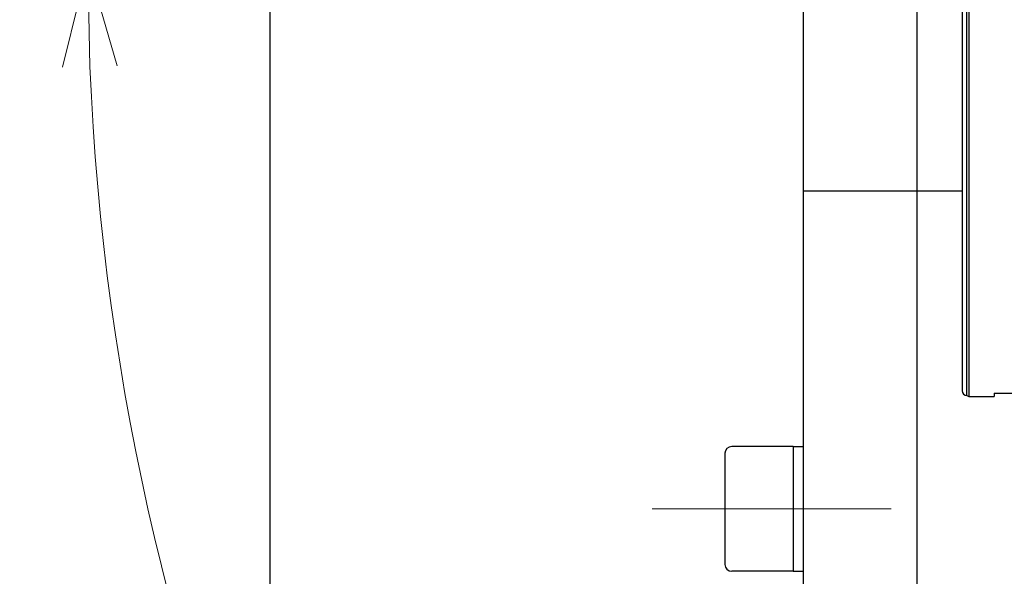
# Model space of a CAD drawing. Header units: millimetres. Extents: x 0 to 1300, y 0 to 891.
# Tile 13 of 133: x 491 to 534, y 276 to 301. Entities that reach past the tile are written whole.
import ezdxf

# ---------------------------------------------------------------- set-up
doc = ezdxf.new("R2010")
doc.units = ezdxf.units.MM
doc.header["$LTSCALE"] = 0.545669
doc.linetypes.add('CENTER', pattern=[50.8, 31.75, -6.35, 6.35, -6.35])
doc.layers.add('NoLayerName_001', color=7, linetype='Continuous')
doc.layers.add('NoLayerName_004', color=7, linetype='Continuous')
doc.styles.get("Standard").update_dxf_attribs({"font": 'txt', "bigfont": 'extfont2'})
doc.dimstyles.get("Standard").update_dxf_attribs({"dimtxt": 2.5, "dimasz": 2.5, "dimexe": 1, "dimexo": 1, "dimtad": 1, "dimdec": 3, "dimzin": 0, "dimdsep": 46, "dimtxsty": 'Standard', "dimcen": 2.5, "dimadec": 3, "dimazin": 0, "dimtfac": 0.75, "dimtdec": 3, "dimtmove": 0, "dimatfit": 3, "dimfxl": 1, "dimarcsym": 0})

# ---------------------------------------------------------------- blocks, each defined once
blk = doc.blocks.new('_OPEN30')
at = {"color": 0, "linetype": 'ByBlock', "lineweight": -2}
for p, q in [((-1, 0.267949), (0, 0)), ((0, 0), (-1, -0.267949)), ((0, 0), (-1, 0))]:
    blk.add_line(p, q, dxfattribs=at)
blk = doc.blocks.new('*D140')
at = {"layer": 'Defpoints', "color": 0}
for p in [(536.505, 303.224), (536.605, 303.224), (603.505, 260.393), (603.505, 260.293), (548.748, 208.383)]:
    blk.add_point(p, dxfattribs=at)
at = {"layer": 'NoLayerName_001', "color": 0, "linetype": 'Continuous', "lineweight": 13}
for p, q in [((533.505, 303.224), (490.992, 303.224)), ((603.505, 257.293), (603.505, 190.711))]:
    blk.add_line(p, q, dxfattribs=at)
blk.add_arc((603.505, 303.224), 109.513, 182.35452, 267.64548, dxfattribs=at)
at = {"layer": 'NoLayerName_001', "color": 0, "lineweight": 13, "xscale": 4.5, "yscale": 4.5, "zscale": 4.5}
for p, rotation in [((493.992, 303.224), 91.17725752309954), ((603.505, 193.711), 358.8227424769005)]:
    blk.add_blockref('_OPEN30', p, dxfattribs=dict(at, rotation=rotation))
at = {"layer": 'NoLayerName_001', "color": 0, "lineweight": 13, "insert": (518.353, 247.813), "char_height": 9.6, "attachment_point": 5, "rotation": 303.0533}
blk.add_mtext('\\W0.8594;90%%d', dxfattribs=at)

msp = doc.modelspace()

# ---------------------------------------------------------------- linework, layer by layer
at = {"layer": 'NoLayerName_001', "color": 7, "linetype": 'Continuous', "lineweight": 25}
for p, q in [((502.0047, 339.7624), (502.0047, 266.6825)), ((525.5047, 305.7467), (525.5047, 259.2238)), ((530.5047, 304.6738), (530.5047, 258.7238)), ((532.5047, 293.2238), (525.5047, 293.2238)), ((525.0547, 281.9721), (522.3547, 281.9721)), ((525.0547, 281.9721), (525.0547, 276.4721)), ((525.0547, 281.9721), (525.5047, 281.9721)), ((522.0547, 281.6721), (522.0547, 276.7721)), ((525.0547, 276.4721), (522.3547, 276.4721)), ((525.0547, 276.4721), (525.5047, 276.4721))]:
    msp.add_line(p, q, dxfattribs=at)
at = {"layer": 'NoLayerName_001', "color": 4, "linetype": 'CENTER', "lineweight": 13}
msp.add_line((518.8482, 279.2221), (529.375, 279.2221), dxfattribs=at)
at = {"layer": 'NoLayerName_001', "color": 7, "linetype": 'Continuous', "lineweight": 25}
for centre, start, end in [((522.3547, 281.6721), 90, 180), ((522.3547, 276.7721), 180, 270)]:
    msp.add_arc(centre, 0.3, start, end, dxfattribs=at)
at = {"layer": 'NoLayerName_004', "color": 30, "linetype": 'Continuous', "lineweight": 25}
for p, q in [((532.7047, 284.2238), (532.7047, 322.2238)), ((532.7913, 322.2738), (532.7913, 284.1738)), ((532.5047, 322.0234), (532.5047, 284.4241)), ((532.7047, 284.2238), (532.7913, 284.1738)), ((532.7913, 284.1738), (533.9047, 284.1738)), ((533.9047, 284.3238), (545.5047, 284.3238)), ((533.9047, 284.3238), (533.9047, 284.1738))]:
    msp.add_line(p, q, dxfattribs=at)
msp.add_arc((532.7047, 284.4238), 0.2, 180, 270, dxfattribs=at)

# ---------------------------------------------------------------- dimensions: what is measured, and where the dimension line sits
at = {"layer": 'NoLayerName_001', "color": 3, "linetype": 'Continuous', "lineweight": 13}
dim = msp.add_angular_dim_2l(base=(548.7484, 208.383), line1=((603.5047, 260.2928), (603.5047, 260.3928)), line2=((536.5047, 303.2238), (536.6047, 303.2238)), text='\\W0.8594;<>', dimstyle='Standard', override={"dimtxt": 9.6, "dimasz": 4.5, "dimexe": 3, "dimexo": 3, "dimgap": 3, "dimblk": 'OPEN30', "dimclrd": 0, "dimclre": 0, "dimclrt": 0, "dimazin": 2, "dimtp": 0, "dimtm": 0, "dimlwd": 13, "dimlwe": 13}, dxfattribs=at)
dim.commit()
dim.dimension.update_dxf_attribs({"geometry": '*D140', "text_midpoint": (511.7152, 243.4934), "dimtype": 162})

doc.saveas('drawing.dxf')
